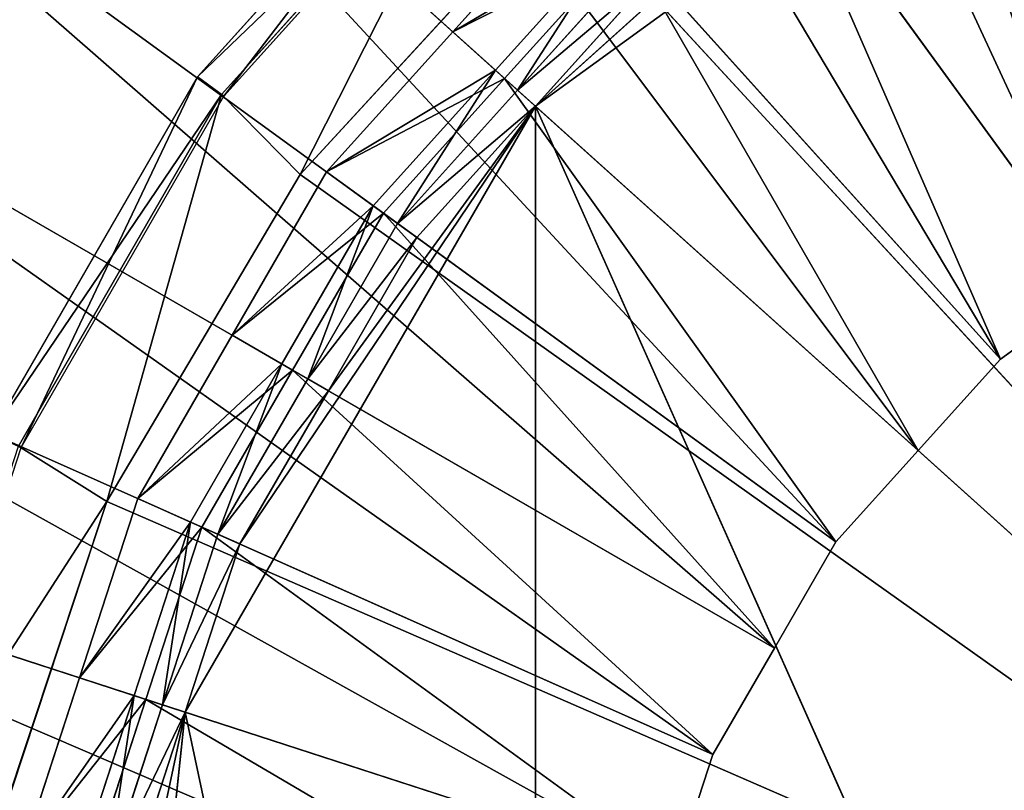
# Model space of a CAD drawing. Extents: x 0 to 22.9, y 0 to 20.5.
# Tile 157 of 233: x 16.633 to 17.159, y 7.319 to 7.731. Entities that reach past the tile are written whole.
import ezdxf

# ---------------------------------------------------------------- set-up
doc = ezdxf.new("R2010")
doc.units = 0
doc.header["$MEASUREMENT"] = 0
doc.layers.get('0').update_dxf_attribs({"color": 13, "linetype": 'CONTINUOUS'})
for name, color, linetype in [('CAST_IRON_-_PLATES_4', 27, 'CONTINUOUS'), ('GALVANIZED_METAL', 252, 'CONTINUOUS'), ('STAINLESS_STEEL', 251, 'CONTINUOUS')]:
    doc.layers.add(name, color=color, linetype=linetype)

# ---------------------------------------------------------------- blocks, each defined once
blk = doc.blocks.new('NGM5458UC_TRADECAD_DXF')
at = {"layer": 'CAST_IRON_-_PLATES_4', "color": 0}
for p, q in [((16.7283, 7.7, 3.1434), (16.8758, 7.8638, 3.1434)), ((16.7283, 7.7, 3.1434), (16.8758, 7.8638, 3.1434)), ((16.8865, 7.852, 3.2069), (16.7412, 7.6906, 3.2069)), ((16.8865, 7.852, 3.2069), (16.7412, 7.6906, 3.2069)), ((16.7424, 7.6897, 3.1434), (16.8875, 7.8509, 3.1434)), ((16.7831, 7.6479, 3.2704), (16.9211, 7.798, 3.2704)), ((16.7831, 7.6479, 3.2704), (16.9211, 7.798, 3.2704)), ((17.5815, 7.0801, 3.2704), (16.9211, 7.798, 3.2704)), ((17.5815, 7.0801, 3.2704), (16.9211, 7.798, 3.2704)), ((16.6181, 7.509, 3.1434), (16.7283, 7.7, 3.1434)), ((16.6181, 7.509, 3.1434), (16.7283, 7.7, 3.1434)), ((16.7412, 7.6906, 3.2069), (16.7283, 7.7, 3.1434)), ((16.7412, 7.6906, 3.2069), (16.7283, 7.7, 3.1434)), ((16.7283, 7.7, 3.1434), (16.7424, 7.6897, 3.1434)), ((16.7283, 7.7, 3.1434), (16.7424, 7.6897, 3.1434)), ((16.7412, 7.6906, 3.2069), (16.6326, 7.5026, 3.2069)), ((16.7412, 7.6906, 3.2069), (16.6326, 7.5026, 3.2069)), ((16.634, 7.5019, 3.1434), (16.7424, 7.6897, 3.1434)), ((16.7831, 7.6479, 3.2704), (16.7412, 7.6906, 3.2069)), ((16.7831, 7.6479, 3.2704), (16.7412, 7.6906, 3.2069)), ((16.6799, 7.473, 3.2704), (16.7831, 7.6479, 3.2704)), ((16.6799, 7.473, 3.2704), (16.7831, 7.6479, 3.2704)), ((17.5815, 7.0801, 3.2704), (16.7831, 7.6479, 3.2704)), ((17.5815, 7.0801, 3.2704), (16.7831, 7.6479, 3.2704)), ((16.6181, 7.509, 3.1434), (16.634, 7.5019, 3.1434)), ((16.6181, 7.509, 3.1434), (16.634, 7.5019, 3.1434)), ((16.567, 7.2957, 3.1434), (16.634, 7.5019, 3.1434)), ((16.6799, 7.473, 3.2704), (16.6326, 7.5026, 3.2069)), ((16.6799, 7.473, 3.2704), (16.6326, 7.5026, 3.2069)), ((16.6162, 7.2809, 3.2704), (16.6799, 7.473, 3.2704)), ((16.6162, 7.2809, 3.2704), (16.6799, 7.473, 3.2704)), ((17.5815, 7.0801, 3.2704), (16.6799, 7.473, 3.2704)), ((17.5815, 7.0801, 3.2704), (16.6799, 7.473, 3.2704))]:
    blk.add_line(p, q, dxfattribs=at)
at = {"layer": 'STAINLESS_STEEL', "color": 0}
for p, q in [((17.2104, 7.5876, 2.3976), (16.7903, 8.1659, 2.3976)), ((17.2104, 7.5876, 2.3976), (16.7903, 8.1659, 2.3976)), ((17.1573, 7.549, 2.3976), (16.6764, 8.0831, 2.3976)), ((17.1573, 7.549, 2.3976), (16.6764, 8.0831, 2.3976)), ((17.1133, 7.5002, 2.3976), (16.5822, 7.9785, 2.3976)), ((17.1133, 7.5002, 2.3976), (16.5822, 7.9785, 2.3976)), ((16.9088, 7.6844, 3.143), (17.2116, 7.9043, 3.143)), ((16.9088, 7.6844, 3.143), (17.2116, 7.9043, 3.143)), ((17.0694, 7.4514, 2.3976), (16.488, 7.8739, 2.3976)), ((17.0694, 7.4514, 2.3976), (16.488, 7.8739, 2.3976)), ((17.0357, 7.8281, 2.5488), (17.2104, 7.5876, 2.5309)), ((17.0357, 7.8281, 2.5488), (17.2104, 7.5876, 2.5309)), ((16.9088, 7.6844, 3.143), (17.0486, 7.8102, 3.143)), ((16.9088, 7.6844, 3.143), (17.0486, 7.8102, 3.143)), ((16.8647, 7.7241, 2.6043), (16.9321, 7.7991, 2.6043)), ((16.8647, 7.7241, 2.6043), (16.9321, 7.7991, 2.6043)), ((16.8875, 7.7036, 2.9088), (16.9528, 7.7761, 2.9088)), ((16.8875, 7.7036, 2.9088), (16.9528, 7.7761, 2.9088)), ((16.9573, 7.7712, 2.5488), (16.8924, 7.6991, 2.5488)), ((16.9573, 7.7712, 2.5488), (16.8924, 7.6991, 2.5488)), ((17.1573, 7.549, 2.5309), (16.9573, 7.7712, 2.5488)), ((17.1573, 7.549, 2.5309), (16.9573, 7.7712, 2.5488)), ((16.8993, 7.6929, 2.9088), (16.9635, 7.7642, 2.9088)), ((16.9635, 7.7642, 2.9767), (16.8993, 7.6929, 2.9767)), ((16.8993, 7.6929, 2.9088), (16.9635, 7.7642, 2.9088)), ((16.9635, 7.7642, 2.9767), (16.8993, 7.6929, 2.9767)), ((16.9721, 7.7547, 3.143), (16.9088, 7.6844, 3.143)), ((16.9721, 7.7547, 3.143), (16.9088, 7.6844, 3.143)), ((17.0366, 7.3946, 2.3976), (16.4176, 7.752, 2.3976)), ((17.0366, 7.3946, 2.3976), (16.4176, 7.752, 2.3976)), ((16.7972, 7.6492, 2.6043), (16.8647, 7.7241, 2.6043)), ((16.7972, 7.6492, 2.6043), (16.8647, 7.7241, 2.6043)), ((16.8647, 7.7241, 2.6043), (16.8875, 7.7036, 2.9088)), ((16.8647, 7.7241, 2.6043), (16.8875, 7.7036, 2.9088)), ((16.8924, 7.6991, 2.5488), (16.8647, 7.7241, 2.6043)), ((16.8924, 7.6991, 2.5488), (16.8647, 7.7241, 2.6043)), ((16.8222, 7.6311, 2.9088), (16.8875, 7.7036, 2.9088)), ((16.8222, 7.6311, 2.9088), (16.8875, 7.7036, 2.9088)), ((16.8875, 7.7036, 2.9088), (16.8993, 7.6929, 2.9088)), ((16.8875, 7.7036, 2.9088), (16.8993, 7.6929, 2.9088)), ((16.8924, 7.6991, 2.5488), (16.8276, 7.6271, 2.5488)), ((16.8924, 7.6991, 2.5488), (16.8276, 7.6271, 2.5488)), ((17.1133, 7.5002, 2.5309), (16.8924, 7.6991, 2.5488)), ((17.1133, 7.5002, 2.5309), (16.8924, 7.6991, 2.5488)), ((16.8352, 7.6216, 2.9088), (16.8993, 7.6929, 2.9088)), ((16.8993, 7.6929, 2.9767), (16.8352, 7.6216, 2.9767)), ((16.8352, 7.6216, 2.9088), (16.8993, 7.6929, 2.9088)), ((16.8993, 7.6929, 2.9767), (16.8352, 7.6216, 2.9767)), ((16.8993, 7.6929, 2.9088), (16.8993, 7.6929, 2.9767)), ((16.8993, 7.6929, 2.9088), (16.8993, 7.6929, 2.9767)), ((16.8993, 7.6929, 2.9767), (16.9088, 7.6844, 3.143)), ((16.8993, 7.6929, 2.9767), (16.9088, 7.6844, 3.143)), ((16.7217, 7.3603, 3.143), (16.9088, 7.6844, 3.143)), ((16.7217, 7.3603, 3.143), (16.9088, 7.6844, 3.143)), ((16.7983, 7.5322, 3.143), (16.9088, 7.6844, 3.143)), ((16.7983, 7.5322, 3.143), (16.9088, 7.6844, 3.143)), ((16.9088, 7.6844, 3.143), (16.8455, 7.6141, 3.143)), ((16.9088, 7.6844, 3.143), (16.8455, 7.6141, 3.143)), ((17.5776, 6.1823, 3.143), (16.9088, 7.6844, 3.143)), ((16.9088, 7.6844, 3.143), (18.2463, 6.4801, 3.143)), ((16.9088, 6.4801, 3.143), (16.9088, 7.6844, 3.143)), ((17.5776, 6.1823, 3.143), (16.9088, 7.6844, 3.143)), ((16.9088, 6.4801, 3.143), (16.9088, 7.6844, 3.143)), ((16.9088, 7.6844, 3.143), (18.2463, 6.4801, 3.143)), ((16.7468, 7.5619, 2.6043), (16.7972, 7.6492, 2.6043)), ((16.7468, 7.5619, 2.6043), (16.7972, 7.6492, 2.6043)), ((16.7972, 7.6492, 2.6043), (16.8222, 7.6311, 2.9088)), ((16.7972, 7.6492, 2.6043), (16.8222, 7.6311, 2.9088)), ((16.8276, 7.6271, 2.5488), (16.7972, 7.6492, 2.6043)), ((16.8276, 7.6271, 2.5488), (16.7972, 7.6492, 2.6043)), ((17.0037, 7.3377, 2.3976), (16.3472, 7.63, 2.3976)), ((17.0037, 7.3377, 2.3976), (16.3472, 7.63, 2.3976)), ((16.7734, 7.5465, 2.9088), (16.8222, 7.6311, 2.9088)), ((16.7734, 7.5465, 2.9088), (16.8222, 7.6311, 2.9088)), ((16.8222, 7.6311, 2.9088), (16.8352, 7.6216, 2.9088)), ((16.8222, 7.6311, 2.9088), (16.8352, 7.6216, 2.9088)), ((16.8276, 7.6271, 2.5488), (16.7791, 7.5432, 2.5488)), ((16.8276, 7.6271, 2.5488), (16.7791, 7.5432, 2.5488)), ((17.0694, 7.4514, 2.5309), (16.8276, 7.6271, 2.5488)), ((17.0694, 7.4514, 2.5309), (16.8276, 7.6271, 2.5488)), ((16.7872, 7.5386, 2.9088), (16.8352, 7.6216, 2.9088)), ((16.8352, 7.6216, 2.9767), (16.7872, 7.5386, 2.9767)), ((16.7872, 7.5386, 2.9088), (16.8352, 7.6216, 2.9088)), ((16.8352, 7.6216, 2.9767), (16.7872, 7.5386, 2.9767)), ((16.8352, 7.6216, 2.9088), (16.8352, 7.6216, 2.9767)), ((16.8352, 7.6216, 2.9088), (16.8352, 7.6216, 2.9767)), ((16.8352, 7.6216, 2.9767), (16.8455, 7.6141, 3.143)), ((16.8352, 7.6216, 2.9767), (16.8455, 7.6141, 3.143)), ((16.8455, 7.6141, 3.143), (16.7983, 7.5322, 3.143)), ((16.8455, 7.6141, 3.143), (16.7983, 7.5322, 3.143)), ((17.1573, 7.549, 2.3976), (17.2104, 7.5876, 2.3976)), ((17.2104, 7.5876, 2.5309), (17.1573, 7.549, 2.5309)), ((17.1573, 7.549, 2.3976), (17.2104, 7.5876, 2.3976)), ((17.2104, 7.5876, 2.5309), (17.1573, 7.549, 2.5309)), ((16.6964, 7.4746, 2.6043), (16.7468, 7.5619, 2.6043)), ((16.6964, 7.4746, 2.6043), (16.7468, 7.5619, 2.6043)), ((16.7468, 7.5619, 2.6043), (16.7734, 7.5465, 2.9088)), ((16.7468, 7.5619, 2.6043), (16.7734, 7.5465, 2.9088)), ((16.7791, 7.5432, 2.5488), (16.7468, 7.5619, 2.6043)), ((16.7791, 7.5432, 2.5488), (16.7468, 7.5619, 2.6043)), ((17.1133, 7.5002, 2.3976), (17.1573, 7.549, 2.3976)), ((17.1573, 7.549, 2.5309), (17.1133, 7.5002, 2.5309)), ((17.1133, 7.5002, 2.3976), (17.1573, 7.549, 2.3976)), ((17.1573, 7.549, 2.5309), (17.1133, 7.5002, 2.5309)), ((17.1573, 7.549, 2.5309), (17.1573, 7.549, 2.3976)), ((17.1573, 7.549, 2.5309), (17.1573, 7.549, 2.3976)), ((16.7246, 7.462, 2.9088), (16.7734, 7.5465, 2.9088)), ((16.7246, 7.462, 2.9088), (16.7734, 7.5465, 2.9088)), ((16.7734, 7.5465, 2.9088), (16.7872, 7.5386, 2.9088)), ((16.7734, 7.5465, 2.9088), (16.7872, 7.5386, 2.9088)), ((16.7791, 7.5432, 2.5488), (16.7307, 7.4593, 2.5488)), ((16.7791, 7.5432, 2.5488), (16.7307, 7.4593, 2.5488)), ((16.7392, 7.4555, 2.9088), (16.7872, 7.5386, 2.9088)), ((16.7872, 7.5386, 2.9767), (16.7392, 7.4555, 2.9767)), ((16.7392, 7.4555, 2.9088), (16.7872, 7.5386, 2.9088)), ((16.7872, 7.5386, 2.9767), (16.7392, 7.4555, 2.9767)), ((17.0366, 7.3946, 2.5309), (16.7791, 7.5432, 2.5488)), ((17.0366, 7.3946, 2.5309), (16.7791, 7.5432, 2.5488)), ((16.7872, 7.5386, 2.9088), (16.7872, 7.5386, 2.9767)), ((16.7872, 7.5386, 2.9088), (16.7872, 7.5386, 2.9767)), ((16.7872, 7.5386, 2.9767), (16.7983, 7.5322, 3.143)), ((16.7872, 7.5386, 2.9767), (16.7983, 7.5322, 3.143)), ((16.7983, 7.5322, 3.143), (16.751, 7.4503, 3.143)), ((16.7983, 7.5322, 3.143), (16.751, 7.4503, 3.143)), ((17.0694, 7.4514, 2.3976), (17.1133, 7.5002, 2.3976)), ((17.1133, 7.5002, 2.5309), (17.0694, 7.4514, 2.5309)), ((17.0694, 7.4514, 2.3976), (17.1133, 7.5002, 2.3976)), ((17.1133, 7.5002, 2.5309), (17.0694, 7.4514, 2.5309)), ((17.1133, 7.5002, 2.5309), (17.1133, 7.5002, 2.3976)), ((17.1133, 7.5002, 2.5309), (17.1133, 7.5002, 2.3976)), ((16.9834, 7.2753, 2.3976), (16.3037, 7.4961, 2.3976)), ((16.9834, 7.2753, 2.3976), (16.3037, 7.4961, 2.3976)), ((16.6652, 7.3787, 2.6043), (16.6964, 7.4746, 2.6043)), ((16.6652, 7.3787, 2.6043), (16.6964, 7.4746, 2.6043)), ((16.6964, 7.4746, 2.6043), (16.7246, 7.462, 2.9088)), ((16.6964, 7.4746, 2.6043), (16.7246, 7.462, 2.9088)), ((16.7307, 7.4593, 2.5488), (16.6964, 7.4746, 2.6043)), ((16.7307, 7.4593, 2.5488), (16.6964, 7.4746, 2.6043)), ((16.6944, 7.3692, 2.9088), (16.7246, 7.462, 2.9088)), ((16.6944, 7.3692, 2.9088), (16.7246, 7.462, 2.9088)), ((16.7246, 7.462, 2.9088), (16.7392, 7.4555, 2.9088)), ((16.7246, 7.462, 2.9088), (16.7392, 7.4555, 2.9088)), ((16.7307, 7.4593, 2.5488), (16.7007, 7.3671, 2.5488)), ((16.7307, 7.4593, 2.5488), (16.7007, 7.3671, 2.5488)), ((16.7096, 7.3643, 2.9088), (16.7392, 7.4555, 2.9088)), ((16.7392, 7.4555, 2.9767), (16.7096, 7.3643, 2.9767)), ((16.7096, 7.3643, 2.9088), (16.7392, 7.4555, 2.9088)), ((16.7392, 7.4555, 2.9767), (16.7096, 7.3643, 2.9767)), ((17.0037, 7.3377, 2.5309), (16.7307, 7.4593, 2.5488)), ((17.0037, 7.3377, 2.5309), (16.7307, 7.4593, 2.5488)), ((16.7392, 7.4555, 2.9088), (16.7392, 7.4555, 2.9767)), ((16.7392, 7.4555, 2.9088), (16.7392, 7.4555, 2.9767)), ((16.7392, 7.4555, 2.9767), (16.751, 7.4503, 3.143)), ((16.7392, 7.4555, 2.9767), (16.751, 7.4503, 3.143)), ((16.751, 7.4503, 3.143), (16.7217, 7.3603, 3.143)), ((16.751, 7.4503, 3.143), (16.7217, 7.3603, 3.143)), ((17.0366, 7.3946, 2.3976), (17.0694, 7.4514, 2.3976)), ((17.0694, 7.4514, 2.5309), (17.0366, 7.3946, 2.5309)), ((17.0366, 7.3946, 2.3976), (17.0694, 7.4514, 2.3976)), ((17.0694, 7.4514, 2.5309), (17.0366, 7.3946, 2.5309)), ((17.0694, 7.4514, 2.5309), (17.0694, 7.4514, 2.3976)), ((17.0694, 7.4514, 2.5309), (17.0694, 7.4514, 2.3976)), ((17.0037, 7.3377, 2.3976), (17.0366, 7.3946, 2.3976)), ((17.0366, 7.3946, 2.5309), (17.0037, 7.3377, 2.5309)), ((17.0037, 7.3377, 2.3976), (17.0366, 7.3946, 2.3976)), ((17.0366, 7.3946, 2.5309), (17.0037, 7.3377, 2.5309)), ((17.0366, 7.3946, 2.5309), (17.0366, 7.3946, 2.3976)), ((17.0366, 7.3946, 2.5309), (17.0366, 7.3946, 2.3976)), ((16.634, 7.2828, 2.6043), (16.6652, 7.3787, 2.6043)), ((16.634, 7.2828, 2.6043), (16.6652, 7.3787, 2.6043)), ((16.6652, 7.3787, 2.6043), (16.6944, 7.3692, 2.9088)), ((16.6652, 7.3787, 2.6043), (16.6944, 7.3692, 2.9088)), ((16.7007, 7.3671, 2.5488), (16.6652, 7.3787, 2.6043)), ((16.7007, 7.3671, 2.5488), (16.6652, 7.3787, 2.6043)), ((16.6642, 7.2764, 2.9088), (16.6944, 7.3692, 2.9088)), ((16.6642, 7.2764, 2.9088), (16.6944, 7.3692, 2.9088)), ((16.7007, 7.3671, 2.5488), (16.6708, 7.275, 2.5488)), ((16.7007, 7.3671, 2.5488), (16.6708, 7.275, 2.5488)), ((16.6944, 7.3692, 2.9088), (16.7096, 7.3643, 2.9088)), ((16.6944, 7.3692, 2.9088), (16.7096, 7.3643, 2.9088)), ((16.9834, 7.2753, 2.5309), (16.7007, 7.3671, 2.5488)), ((16.9834, 7.2753, 2.5309), (16.7007, 7.3671, 2.5488)), ((16.6799, 7.273, 2.9088), (16.7096, 7.3643, 2.9088)), ((16.7096, 7.3643, 2.9767), (16.6799, 7.273, 2.9767)), ((16.6799, 7.273, 2.9088), (16.7096, 7.3643, 2.9088)), ((16.7096, 7.3643, 2.9767), (16.6799, 7.273, 2.9767)), ((16.6826, 6.9882, 3.143), (16.7217, 7.3603, 3.143)), ((16.6826, 7.1763, 3.143), (16.7217, 7.3603, 3.143)), ((16.6826, 6.9882, 3.143), (16.7217, 7.3603, 3.143)), ((16.6826, 7.1763, 3.143), (16.7217, 7.3603, 3.143)), ((16.7217, 7.3603, 3.143), (16.6925, 7.2704, 3.143)), ((16.7217, 7.3603, 3.143), (16.6925, 7.2704, 3.143)), ((16.7096, 7.3643, 2.9088), (16.7096, 7.3643, 2.9767)), ((16.7096, 7.3643, 2.9088), (16.7096, 7.3643, 2.9767)), ((16.7096, 7.3643, 2.9767), (16.7217, 7.3603, 3.143)), ((16.7096, 7.3643, 2.9767), (16.7217, 7.3603, 3.143)), ((16.9834, 7.2753, 2.5309), (17.0037, 7.3377, 2.5309)), ((16.9834, 7.2753, 2.3976), (17.0037, 7.3377, 2.3976)), ((16.9834, 7.2753, 2.5309), (17.0037, 7.3377, 2.5309)), ((16.9834, 7.2753, 2.3976), (17.0037, 7.3377, 2.3976)), ((17.0037, 7.3377, 2.5309), (17.0037, 7.3377, 2.3976)), ((17.0037, 7.3377, 2.5309), (17.0037, 7.3377, 2.3976))]:
    blk.add_line(p, q, dxfattribs=at)
at = {"layer": 'CAST_IRON_-_PLATES_4', "color": 0}
mesh = blk.add_polyface(dxfattribs=at)
corners = [(17.5815, 7.0801, 3.2704), (17.0881, 7.9168, 3.2704), (17.2765, 7.9989, 3.2704)]
mesh.append_faces([[corners[k] for k in face] for face in [(0, 1, 2)]], dxfattribs={"color": 0})
mesh = blk.add_polyface(dxfattribs=at)
corners = [(17.5815, 7.0801, 3.2704), (16.9211, 7.798, 3.2704), (17.0881, 7.9168, 3.2704)]
mesh.append_faces([[corners[k] for k in face] for face in [(0, 1, 2)]], dxfattribs={"color": 0})
mesh = blk.add_polyface(dxfattribs=at)
corners = [(16.7283, 7.7, 3.1434), (16.8865, 7.852, 3.2069), (16.7412, 7.6906, 3.2069), (16.8758, 7.8638, 3.1434)]
mesh.append_faces([[corners[k] for k in face] for face in [(0, 1, 2), (1, 0, 3)]], dxfattribs={"vtx0": -1, "color": 0})
mesh = blk.add_polyface(dxfattribs=at)
corners = [(16.7424, 7.6897, 3.1434), (16.8758, 7.8638, 3.1434), (16.7283, 7.7, 3.1434), (16.8875, 7.8509, 3.1434)]
mesh.append_faces([[corners[k] for k in face] for face in [(0, 1, 2), (1, 0, 3)]], dxfattribs={"vtx0": -1, "color": 0})
mesh = blk.add_polyface(dxfattribs=at)
corners = [(16.8865, 7.852, 3.2069), (16.7831, 7.6479, 3.2704), (16.7412, 7.6906, 3.2069), (16.9211, 7.798, 3.2704)]
mesh.append_faces([[corners[k] for k in face] for face in [(0, 1, 2), (1, 0, 3)]], dxfattribs={"vtx0": -1, "color": 0})
mesh = blk.add_polyface(dxfattribs=at)
corners = [(17.5815, 7.0801, 3.2704), (16.7831, 7.6479, 3.2704), (16.9211, 7.798, 3.2704)]
mesh.append_faces([[corners[k] for k in face] for face in [(0, 1, 2)]], dxfattribs={"color": 0})
mesh = blk.add_polyface(dxfattribs=at)
corners = [(16.6181, 7.509, 3.1434), (16.7412, 7.6906, 3.2069), (16.6326, 7.5026, 3.2069), (16.7283, 7.7, 3.1434)]
mesh.append_faces([[corners[k] for k in face] for face in [(0, 1, 2), (1, 0, 3)]], dxfattribs={"vtx0": -1, "color": 0})
mesh = blk.add_polyface(dxfattribs=at)
corners = [(16.634, 7.5019, 3.1434), (16.7283, 7.7, 3.1434), (16.6181, 7.509, 3.1434), (16.7424, 7.6897, 3.1434)]
mesh.append_faces([[corners[k] for k in face] for face in [(0, 1, 2), (1, 0, 3)]], dxfattribs={"vtx0": -1, "color": 0})
mesh = blk.add_polyface(dxfattribs=at)
corners = [(16.7412, 7.6906, 3.2069), (16.6799, 7.473, 3.2704), (16.6326, 7.5026, 3.2069), (16.7831, 7.6479, 3.2704)]
mesh.append_faces([[corners[k] for k in face] for face in [(0, 1, 2), (1, 0, 3)]], dxfattribs={"vtx0": -1, "color": 0})
mesh = blk.add_polyface(dxfattribs=at)
corners = [(17.5815, 7.0801, 3.2704), (16.6799, 7.473, 3.2704), (16.7831, 7.6479, 3.2704)]
mesh.append_faces([[corners[k] for k in face] for face in [(0, 1, 2)]], dxfattribs={"color": 0})
mesh = blk.add_polyface(dxfattribs=at)
corners = [(16.567, 7.2957, 3.1434), (16.6181, 7.509, 3.1434), (16.5499, 7.2994, 3.1434), (16.634, 7.5019, 3.1434)]
mesh.append_faces([[corners[k] for k in face] for face in [(0, 1, 2), (1, 0, 3)]], dxfattribs={"vtx0": -1, "color": 0})
mesh = blk.add_polyface(dxfattribs=at)
corners = [(16.5655, 7.296, 3.2069), (16.6799, 7.473, 3.2704), (16.6162, 7.2809, 3.2704), (16.6326, 7.5026, 3.2069)]
mesh.append_faces([[corners[k] for k in face] for face in [(0, 1, 2), (1, 0, 3)]], dxfattribs={"vtx0": -1, "color": 0})
mesh = blk.add_polyface(dxfattribs=at)
corners = [(17.5815, 7.0801, 3.2704), (16.6162, 7.2809, 3.2704), (16.6799, 7.473, 3.2704)]
mesh.append_faces([[corners[k] for k in face] for face in [(0, 1, 2)]], dxfattribs={"color": 0})
at = {"layer": 'GALVANIZED_METAL', "color": 0}
mesh = blk.add_polyface(dxfattribs=at)
corners = [(22.2899, 0.579), (0.6671, 18.884), (0.6671, 0.9145), (22.2899, 18.884)]
mesh.append_faces([[corners[k] for k in face] for face in [(0, 1, 2), (1, 0, 3)]], dxfattribs={"vtx0": -1, "color": 0})
at = {"layer": 'STAINLESS_STEEL', "color": 0}
mesh = blk.add_polyface(dxfattribs=at)
corners = [(21.6292, 19.3988, 1.9807), (11.9903, 4.6529, 1.9807), (11.9903, 19.3993, 1.9807), (12.5652, 4.0947, 1.9807)]
mesh.append_faces([[corners[k] for k in face] for face in [(0, 1, 2), (1, 0, 3)]], dxfattribs={"vtx0": -1, "color": 0})
mesh = blk.add_polyface(dxfattribs=at)
corners = [(21.6292, 4.0947, 1.9807), (12.5652, 4.0947, 1.9807), (21.6292, 19.3988, 1.9807)]
mesh.append_faces([[corners[k] for k in face] for face in [(0, 1, 2)]], dxfattribs={"color": 0})
mesh = blk.add_polyface(dxfattribs=at)
corners = [(17.1614, 8.3632, 2.3976), (17.3235, 7.6529, 2.3976), (17.0328, 8.3059, 2.3976), (17.3835, 7.6796, 2.3976)]
mesh.append_faces([[corners[k] for k in face] for face in [(0, 1, 2), (1, 0, 3)]], dxfattribs={"vtx0": -1, "color": 0})
mesh = blk.add_polyface(dxfattribs=at)
corners = [(17.0328, 8.3059, 2.3976), (17.2635, 7.6262, 2.3976), (16.9042, 8.2486, 2.3976), (17.3235, 7.6529, 2.3976)]
mesh.append_faces([[corners[k] for k in face] for face in [(0, 1, 2), (1, 0, 3)]], dxfattribs={"vtx0": -1, "color": 0})
mesh = blk.add_polyface(dxfattribs=at)
corners = [(16.9042, 8.2486, 2.3976), (17.2104, 7.5876, 2.3976), (16.7903, 8.1659, 2.3976), (17.2635, 7.6262, 2.3976)]
mesh.append_faces([[corners[k] for k in face] for face in [(0, 1, 2), (1, 0, 3)]], dxfattribs={"vtx0": -1, "color": 0})
mesh = blk.add_polyface(dxfattribs=at)
corners = [(16.7903, 8.1659, 2.3976), (17.1573, 7.549, 2.3976), (16.6764, 8.0831, 2.3976), (17.2104, 7.5876, 2.3976)]
mesh.append_faces([[corners[k] for k in face] for face in [(0, 1, 2), (1, 0, 3)]], dxfattribs={"vtx0": -1, "color": 0})
mesh = blk.add_polyface(dxfattribs=at)
corners = [(16.6764, 8.0831, 2.3976), (17.1133, 7.5002, 2.3976), (16.5822, 7.9785, 2.3976), (17.1573, 7.549, 2.3976)]
mesh.append_faces([[corners[k] for k in face] for face in [(0, 1, 2), (1, 0, 3)]], dxfattribs={"vtx0": -1, "color": 0})
mesh = blk.add_polyface(dxfattribs=at)
corners = [(16.5822, 7.9785, 2.3976), (17.0694, 7.4514, 2.3976), (16.488, 7.8739, 2.3976), (17.1133, 7.5002, 2.3976)]
mesh.append_faces([[corners[k] for k in face] for face in [(0, 1, 2), (1, 0, 3)]], dxfattribs={"vtx0": -1, "color": 0})
mesh = blk.add_polyface(dxfattribs=at)
corners = [(17.2635, 7.6262, 2.5309), (17.2026, 7.9245, 2.5488), (17.1141, 7.8851, 2.5488), (17.3235, 7.6529, 2.5309)]
mesh.append_faces([[corners[k] for k in face] for face in [(0, 1, 2), (1, 0, 3)]], dxfattribs={"vtx0": -1, "color": 0})
mesh = blk.add_polyface(dxfattribs=at)
corners = [(17.2116, 7.9043, 3.143), (18.2463, 6.4801, 3.143), (16.9088, 7.6844, 3.143), (18.3569, 6.6323, 3.143)]
mesh.append_faces([[corners[k] for k in face] for face in [(0, 1, 2), (1, 0, 3)]], dxfattribs={"vtx0": -1, "color": 0})
mesh = blk.add_polyface(dxfattribs=at)
corners = [(17.0486, 7.8102, 3.143), (17.2116, 7.9043, 3.143), (16.9088, 7.6844, 3.143), (17.1252, 7.8658, 3.143)]
mesh.append_faces([[corners[k] for k in face] for face in [(0, 1, 2), (1, 0, 3)]], dxfattribs={"vtx0": -1, "color": 0})
mesh = blk.add_polyface(dxfattribs=at)
corners = [(17.2104, 7.5876, 2.5309), (17.1141, 7.8851, 2.5488), (17.0357, 7.8281, 2.5488), (17.2635, 7.6262, 2.5309)]
mesh.append_faces([[corners[k] for k in face] for face in [(0, 1, 2), (1, 0, 3)]], dxfattribs={"vtx0": -1, "color": 0})
mesh = blk.add_polyface(dxfattribs=at)
corners = [(16.488, 7.8739, 2.3976), (17.0366, 7.3946, 2.3976), (16.4176, 7.752, 2.3976), (17.0694, 7.4514, 2.3976)]
mesh.append_faces([[corners[k] for k in face] for face in [(0, 1, 2), (1, 0, 3)]], dxfattribs={"vtx0": -1, "color": 0})
mesh = blk.add_polyface(dxfattribs=at)
corners = [(17.1573, 7.549, 2.5309), (17.0357, 7.8281, 2.5488), (16.9573, 7.7712, 2.5488), (17.2104, 7.5876, 2.5309)]
mesh.append_faces([[corners[k] for k in face] for face in [(0, 1, 2), (1, 0, 3)]], dxfattribs={"vtx0": -1, "color": 0})
mesh = blk.add_polyface(dxfattribs=at)
corners = [(17.0486, 7.8102, 3.143), (16.9088, 7.6844, 3.143), (16.9721, 7.7547, 3.143)]
mesh.append_faces([[corners[k] for k in face] for face in [(0, 1, 2)]], dxfattribs={"color": 0})
mesh = blk.add_polyface(dxfattribs=at)
corners = [(16.8647, 7.7241, 2.6043), (16.9528, 7.7761, 2.9088), (16.8875, 7.7036, 2.9088), (16.9321, 7.7991, 2.6043)]
mesh.append_faces([[corners[k] for k in face] for face in [(0, 1, 2), (1, 0, 3)]], dxfattribs={"vtx0": -1, "color": 0})
mesh = blk.add_polyface(dxfattribs=at)
corners = [(16.9573, 7.7712, 2.5488), (16.8647, 7.7241, 2.6043), (16.8924, 7.6991, 2.5488), (16.9321, 7.7991, 2.6043)]
mesh.append_faces([[corners[k] for k in face] for face in [(0, 1, 2), (1, 0, 3)]], dxfattribs={"vtx0": -1, "color": 0})
mesh = blk.add_polyface(dxfattribs=at)
corners = [(16.9528, 7.7761, 2.9088), (16.8993, 7.6929, 2.9088), (16.8875, 7.7036, 2.9088), (16.9635, 7.7642, 2.9088)]
mesh.append_faces([[corners[k] for k in face] for face in [(0, 1, 2), (1, 0, 3)]], dxfattribs={"vtx0": -1, "color": 0})
mesh = blk.add_polyface(dxfattribs=at)
corners = [(17.1133, 7.5002, 2.5309), (16.9573, 7.7712, 2.5488), (16.8924, 7.6991, 2.5488), (17.1573, 7.549, 2.5309)]
mesh.append_faces([[corners[k] for k in face] for face in [(0, 1, 2), (1, 0, 3)]], dxfattribs={"vtx0": -1, "color": 0})
mesh = blk.add_polyface(dxfattribs=at)
corners = [(16.9635, 7.7642, 2.9088), (16.8993, 7.6929, 2.9767), (16.8993, 7.6929, 2.9088), (16.9635, 7.7642, 2.9767)]
mesh.append_faces([[corners[k] for k in face] for face in [(0, 1, 2), (1, 0, 3)]], dxfattribs={"vtx0": -1, "color": 0})
mesh = blk.add_polyface(dxfattribs=at)
corners = [(16.8993, 7.6929, 2.9767), (16.9721, 7.7547, 3.143), (16.9088, 7.6844, 3.143), (16.9635, 7.7642, 2.9767)]
mesh.append_faces([[corners[k] for k in face] for face in [(0, 1, 2), (1, 0, 3)]], dxfattribs={"vtx0": -1, "color": 0})
mesh = blk.add_polyface(dxfattribs=at)
corners = [(16.4176, 7.752, 2.3976), (17.0037, 7.3377, 2.3976), (16.3472, 7.63, 2.3976), (17.0366, 7.3946, 2.3976)]
mesh.append_faces([[corners[k] for k in face] for face in [(0, 1, 2), (1, 0, 3)]], dxfattribs={"vtx0": -1, "color": 0})
mesh = blk.add_polyface(dxfattribs=at)
corners = [(16.7972, 7.6492, 2.6043), (16.8875, 7.7036, 2.9088), (16.8222, 7.6311, 2.9088), (16.8647, 7.7241, 2.6043)]
mesh.append_faces([[corners[k] for k in face] for face in [(0, 1, 2), (1, 0, 3)]], dxfattribs={"vtx0": -1, "color": 0})
mesh = blk.add_polyface(dxfattribs=at)
corners = [(16.8924, 7.6991, 2.5488), (16.7972, 7.6492, 2.6043), (16.8276, 7.6271, 2.5488), (16.8647, 7.7241, 2.6043)]
mesh.append_faces([[corners[k] for k in face] for face in [(0, 1, 2), (1, 0, 3)]], dxfattribs={"vtx0": -1, "color": 0})
mesh = blk.add_polyface(dxfattribs=at)
corners = [(16.8875, 7.7036, 2.9088), (16.8352, 7.6216, 2.9088), (16.8222, 7.6311, 2.9088), (16.8993, 7.6929, 2.9088)]
mesh.append_faces([[corners[k] for k in face] for face in [(0, 1, 2), (1, 0, 3)]], dxfattribs={"vtx0": -1, "color": 0})
mesh = blk.add_polyface(dxfattribs=at)
corners = [(17.0694, 7.4514, 2.5309), (16.8924, 7.6991, 2.5488), (16.8276, 7.6271, 2.5488), (17.1133, 7.5002, 2.5309)]
mesh.append_faces([[corners[k] for k in face] for face in [(0, 1, 2), (1, 0, 3)]], dxfattribs={"vtx0": -1, "color": 0})
mesh = blk.add_polyface(dxfattribs=at)
corners = [(16.8993, 7.6929, 2.9088), (16.8352, 7.6216, 2.9767), (16.8352, 7.6216, 2.9088), (16.8993, 7.6929, 2.9767)]
mesh.append_faces([[corners[k] for k in face] for face in [(0, 1, 2), (1, 0, 3)]], dxfattribs={"vtx0": -1, "color": 0})
mesh = blk.add_polyface(dxfattribs=at)
corners = [(16.8352, 7.6216, 2.9767), (16.9088, 7.6844, 3.143), (16.8455, 7.6141, 3.143), (16.8993, 7.6929, 2.9767)]
mesh.append_faces([[corners[k] for k in face] for face in [(0, 1, 2), (1, 0, 3)]], dxfattribs={"vtx0": -1, "color": 0})
mesh = blk.add_polyface(dxfattribs=at)
corners = [(16.7217, 7.3603, 3.143), (16.9088, 6.4801, 3.143), (16.6826, 6.9882, 3.143), (16.9088, 7.6844, 3.143)]
mesh.append_faces([[corners[k] for k in face] for face in [(0, 1, 2), (1, 0, 3)]], dxfattribs={"vtx0": -1, "color": 0})
mesh = blk.add_polyface(dxfattribs=at)
corners = [(16.751, 7.4503, 3.143), (16.9088, 7.6844, 3.143), (16.7217, 7.3603, 3.143), (16.7983, 7.5322, 3.143)]
mesh.append_faces([[corners[k] for k in face] for face in [(0, 1, 2), (1, 0, 3)]], dxfattribs={"vtx0": -1, "color": 0})
mesh = blk.add_polyface(dxfattribs=at)
corners = [(16.9088, 7.6844, 3.143), (16.7983, 7.5322, 3.143), (16.8455, 7.6141, 3.143)]
mesh.append_faces([[corners[k] for k in face] for face in [(0, 1, 2)]], dxfattribs={"color": 0})
mesh = blk.add_polyface(dxfattribs=at)
corners = [(18.2463, 6.4801, 3.143), (17.5776, 6.1823, 3.143), (16.9088, 7.6844, 3.143), (17.9436, 6.2601, 3.143)]
mesh.append_faces([[corners[k] for k in face] for face in [(0, 1, 2), (1, 0, 3)]], dxfattribs={"vtx0": -1, "color": 0})
mesh = blk.add_polyface(dxfattribs=at)
corners = [(17.5776, 6.1823, 3.143), (16.9088, 6.4801, 3.143), (16.9088, 7.6844, 3.143), (17.2116, 6.2601, 3.143)]
mesh.append_faces([[corners[k] for k in face] for face in [(0, 1, 2), (1, 0, 3)]], dxfattribs={"vtx0": -1, "color": 0})
mesh = blk.add_polyface(dxfattribs=at)
corners = [(16.7468, 7.5619, 2.6043), (16.8222, 7.6311, 2.9088), (16.7734, 7.5465, 2.9088), (16.7972, 7.6492, 2.6043)]
mesh.append_faces([[corners[k] for k in face] for face in [(0, 1, 2), (1, 0, 3)]], dxfattribs={"vtx0": -1, "color": 0})
mesh = blk.add_polyface(dxfattribs=at)
corners = [(16.8276, 7.6271, 2.5488), (16.7468, 7.5619, 2.6043), (16.7791, 7.5432, 2.5488), (16.7972, 7.6492, 2.6043)]
mesh.append_faces([[corners[k] for k in face] for face in [(0, 1, 2), (1, 0, 3)]], dxfattribs={"vtx0": -1, "color": 0})
mesh = blk.add_polyface(dxfattribs=at)
corners = [(16.3472, 7.63, 2.3976), (16.9834, 7.2753, 2.3976), (16.3037, 7.4961, 2.3976), (17.0037, 7.3377, 2.3976)]
mesh.append_faces([[corners[k] for k in face] for face in [(0, 1, 2), (1, 0, 3)]], dxfattribs={"vtx0": -1, "color": 0})
mesh = blk.add_polyface(dxfattribs=at)
corners = [(16.8222, 7.6311, 2.9088), (16.7872, 7.5386, 2.9088), (16.7734, 7.5465, 2.9088), (16.8352, 7.6216, 2.9088)]
mesh.append_faces([[corners[k] for k in face] for face in [(0, 1, 2), (1, 0, 3)]], dxfattribs={"vtx0": -1, "color": 0})
mesh = blk.add_polyface(dxfattribs=at)
corners = [(17.0366, 7.3946, 2.5309), (16.8276, 7.6271, 2.5488), (16.7791, 7.5432, 2.5488), (17.0694, 7.4514, 2.5309)]
mesh.append_faces([[corners[k] for k in face] for face in [(0, 1, 2), (1, 0, 3)]], dxfattribs={"vtx0": -1, "color": 0})
mesh = blk.add_polyface(dxfattribs=at)
corners = [(16.8352, 7.6216, 2.9088), (16.7872, 7.5386, 2.9767), (16.7872, 7.5386, 2.9088), (16.8352, 7.6216, 2.9767)]
mesh.append_faces([[corners[k] for k in face] for face in [(0, 1, 2), (1, 0, 3)]], dxfattribs={"vtx0": -1, "color": 0})
mesh = blk.add_polyface(dxfattribs=at)
corners = [(16.7872, 7.5386, 2.9767), (16.8455, 7.6141, 3.143), (16.7983, 7.5322, 3.143), (16.8352, 7.6216, 2.9767)]
mesh.append_faces([[corners[k] for k in face] for face in [(0, 1, 2), (1, 0, 3)]], dxfattribs={"vtx0": -1, "color": 0})
mesh = blk.add_polyface(dxfattribs=at)
corners = [(17.2104, 7.5876, 2.5309), (17.1573, 7.549, 2.3976), (17.2104, 7.5876, 2.3976), (17.1573, 7.549, 2.5309)]
mesh.append_faces([[corners[k] for k in face] for face in [(0, 1, 2), (1, 0, 3)]], dxfattribs={"vtx0": -1, "color": 0})
mesh = blk.add_polyface(dxfattribs=at)
corners = [(16.6964, 7.4746, 2.6043), (16.7734, 7.5465, 2.9088), (16.7246, 7.462, 2.9088), (16.7468, 7.5619, 2.6043)]
mesh.append_faces([[corners[k] for k in face] for face in [(0, 1, 2), (1, 0, 3)]], dxfattribs={"vtx0": -1, "color": 0})
mesh = blk.add_polyface(dxfattribs=at)
corners = [(16.7791, 7.5432, 2.5488), (16.6964, 7.4746, 2.6043), (16.7307, 7.4593, 2.5488), (16.7468, 7.5619, 2.6043)]
mesh.append_faces([[corners[k] for k in face] for face in [(0, 1, 2), (1, 0, 3)]], dxfattribs={"vtx0": -1, "color": 0})
mesh = blk.add_polyface(dxfattribs=at)
corners = [(17.1573, 7.549, 2.3976), (17.1133, 7.5002, 2.5309), (17.1133, 7.5002, 2.3976), (17.1573, 7.549, 2.5309)]
mesh.append_faces([[corners[k] for k in face] for face in [(0, 1, 2), (1, 0, 3)]], dxfattribs={"vtx0": -1, "color": 0})
mesh = blk.add_polyface(dxfattribs=at)
corners = [(16.7734, 7.5465, 2.9088), (16.7392, 7.4555, 2.9088), (16.7246, 7.462, 2.9088), (16.7872, 7.5386, 2.9088)]
mesh.append_faces([[corners[k] for k in face] for face in [(0, 1, 2), (1, 0, 3)]], dxfattribs={"vtx0": -1, "color": 0})
mesh = blk.add_polyface(dxfattribs=at)
corners = [(17.0037, 7.3377, 2.5309), (16.7791, 7.5432, 2.5488), (16.7307, 7.4593, 2.5488), (17.0366, 7.3946, 2.5309)]
mesh.append_faces([[corners[k] for k in face] for face in [(0, 1, 2), (1, 0, 3)]], dxfattribs={"vtx0": -1, "color": 0})
mesh = blk.add_polyface(dxfattribs=at)
corners = [(16.7872, 7.5386, 2.9088), (16.7392, 7.4555, 2.9767), (16.7392, 7.4555, 2.9088), (16.7872, 7.5386, 2.9767)]
mesh.append_faces([[corners[k] for k in face] for face in [(0, 1, 2), (1, 0, 3)]], dxfattribs={"vtx0": -1, "color": 0})
mesh = blk.add_polyface(dxfattribs=at)
corners = [(16.7392, 7.4555, 2.9767), (16.7983, 7.5322, 3.143), (16.751, 7.4503, 3.143), (16.7872, 7.5386, 2.9767)]
mesh.append_faces([[corners[k] for k in face] for face in [(0, 1, 2), (1, 0, 3)]], dxfattribs={"vtx0": -1, "color": 0})
mesh = blk.add_polyface(dxfattribs=at)
corners = [(17.1133, 7.5002, 2.3976), (17.0694, 7.4514, 2.5309), (17.0694, 7.4514, 2.3976), (17.1133, 7.5002, 2.5309)]
mesh.append_faces([[corners[k] for k in face] for face in [(0, 1, 2), (1, 0, 3)]], dxfattribs={"vtx0": -1, "color": 0})
mesh = blk.add_polyface(dxfattribs=at)
corners = [(16.3037, 7.4961, 2.3976), (16.9631, 7.2128, 2.3976), (16.2602, 7.3623, 2.3976), (16.9834, 7.2753, 2.3976)]
mesh.append_faces([[corners[k] for k in face] for face in [(0, 1, 2), (1, 0, 3)]], dxfattribs={"vtx0": -1, "color": 0})
mesh = blk.add_polyface(dxfattribs=at)
corners = [(16.6652, 7.3787, 2.6043), (16.7246, 7.462, 2.9088), (16.6944, 7.3692, 2.9088), (16.6964, 7.4746, 2.6043)]
mesh.append_faces([[corners[k] for k in face] for face in [(0, 1, 2), (1, 0, 3)]], dxfattribs={"vtx0": -1, "color": 0})
mesh = blk.add_polyface(dxfattribs=at)
corners = [(16.7307, 7.4593, 2.5488), (16.6652, 7.3787, 2.6043), (16.7007, 7.3671, 2.5488), (16.6964, 7.4746, 2.6043)]
mesh.append_faces([[corners[k] for k in face] for face in [(0, 1, 2), (1, 0, 3)]], dxfattribs={"vtx0": -1, "color": 0})
mesh = blk.add_polyface(dxfattribs=at)
corners = [(16.7246, 7.462, 2.9088), (16.7096, 7.3643, 2.9088), (16.6944, 7.3692, 2.9088), (16.7392, 7.4555, 2.9088)]
mesh.append_faces([[corners[k] for k in face] for face in [(0, 1, 2), (1, 0, 3)]], dxfattribs={"vtx0": -1, "color": 0})
mesh = blk.add_polyface(dxfattribs=at)
corners = [(16.9834, 7.2753, 2.5309), (16.7307, 7.4593, 2.5488), (16.7007, 7.3671, 2.5488), (17.0037, 7.3377, 2.5309)]
mesh.append_faces([[corners[k] for k in face] for face in [(0, 1, 2), (1, 0, 3)]], dxfattribs={"vtx0": -1, "color": 0})
mesh = blk.add_polyface(dxfattribs=at)
corners = [(16.7392, 7.4555, 2.9088), (16.7096, 7.3643, 2.9767), (16.7096, 7.3643, 2.9088), (16.7392, 7.4555, 2.9767)]
mesh.append_faces([[corners[k] for k in face] for face in [(0, 1, 2), (1, 0, 3)]], dxfattribs={"vtx0": -1, "color": 0})
mesh = blk.add_polyface(dxfattribs=at)
corners = [(16.7096, 7.3643, 2.9767), (16.751, 7.4503, 3.143), (16.7217, 7.3603, 3.143), (16.7392, 7.4555, 2.9767)]
mesh.append_faces([[corners[k] for k in face] for face in [(0, 1, 2), (1, 0, 3)]], dxfattribs={"vtx0": -1, "color": 0})
mesh = blk.add_polyface(dxfattribs=at)
corners = [(17.0694, 7.4514, 2.3976), (17.0366, 7.3946, 2.5309), (17.0366, 7.3946, 2.3976), (17.0694, 7.4514, 2.5309)]
mesh.append_faces([[corners[k] for k in face] for face in [(0, 1, 2), (1, 0, 3)]], dxfattribs={"vtx0": -1, "color": 0})
mesh = blk.add_polyface(dxfattribs=at)
corners = [(17.0366, 7.3946, 2.3976), (17.0037, 7.3377, 2.5309), (17.0037, 7.3377, 2.3976), (17.0366, 7.3946, 2.5309)]
mesh.append_faces([[corners[k] for k in face] for face in [(0, 1, 2), (1, 0, 3)]], dxfattribs={"vtx0": -1, "color": 0})
mesh = blk.add_polyface(dxfattribs=at)
corners = [(16.634, 7.2828, 2.6043), (16.6944, 7.3692, 2.9088), (16.6642, 7.2764, 2.9088), (16.6652, 7.3787, 2.6043)]
mesh.append_faces([[corners[k] for k in face] for face in [(0, 1, 2), (1, 0, 3)]], dxfattribs={"vtx0": -1, "color": 0})
mesh = blk.add_polyface(dxfattribs=at)
corners = [(16.7007, 7.3671, 2.5488), (16.634, 7.2828, 2.6043), (16.6708, 7.275, 2.5488), (16.6652, 7.3787, 2.6043)]
mesh.append_faces([[corners[k] for k in face] for face in [(0, 1, 2), (1, 0, 3)]], dxfattribs={"vtx0": -1, "color": 0})
mesh = blk.add_polyface(dxfattribs=at)
corners = [(16.6944, 7.3692, 2.9088), (16.6799, 7.273, 2.9088), (16.6642, 7.2764, 2.9088), (16.7096, 7.3643, 2.9088)]
mesh.append_faces([[corners[k] for k in face] for face in [(0, 1, 2), (1, 0, 3)]], dxfattribs={"vtx0": -1, "color": 0})
mesh = blk.add_polyface(dxfattribs=at)
corners = [(16.9631, 7.2128, 2.5309), (16.7007, 7.3671, 2.5488), (16.6708, 7.275, 2.5488), (16.9834, 7.2753, 2.5309)]
mesh.append_faces([[corners[k] for k in face] for face in [(0, 1, 2), (1, 0, 3)]], dxfattribs={"vtx0": -1, "color": 0})
mesh = blk.add_polyface(dxfattribs=at)
corners = [(16.2602, 7.3623, 2.3976), (16.9563, 7.1475, 2.3976), (16.2454, 7.2222, 2.3976), (16.9631, 7.2128, 2.3976)]
mesh.append_faces([[corners[k] for k in face] for face in [(0, 1, 2), (1, 0, 3)]], dxfattribs={"vtx0": -1, "color": 0})
mesh = blk.add_polyface(dxfattribs=at)
corners = [(16.6826, 7.1763, 3.143), (16.6826, 6.9882, 3.143), (16.6727, 7.0822, 3.143), (16.7217, 7.3603, 3.143)]
mesh.append_faces([[corners[k] for k in face] for face in [(0, 1, 2), (1, 0, 3)]], dxfattribs={"vtx0": -1, "color": 0})
mesh = blk.add_polyface(dxfattribs=at)
corners = [(16.7096, 7.3643, 2.9088), (16.6799, 7.273, 2.9767), (16.6799, 7.273, 2.9088), (16.7096, 7.3643, 2.9767)]
mesh.append_faces([[corners[k] for k in face] for face in [(0, 1, 2), (1, 0, 3)]], dxfattribs={"vtx0": -1, "color": 0})
mesh = blk.add_polyface(dxfattribs=at)
corners = [(16.6799, 7.273, 2.9767), (16.7217, 7.3603, 3.143), (16.6925, 7.2704, 3.143), (16.7096, 7.3643, 2.9767)]
mesh.append_faces([[corners[k] for k in face] for face in [(0, 1, 2), (1, 0, 3)]], dxfattribs={"vtx0": -1, "color": 0})
mesh = blk.add_polyface(dxfattribs=at)
corners = [(16.7217, 7.3603, 3.143), (16.6826, 7.1763, 3.143), (16.6925, 7.2704, 3.143)]
mesh.append_faces([[corners[k] for k in face] for face in [(0, 1, 2)]], dxfattribs={"color": 0})
mesh = blk.add_polyface(dxfattribs=at)
corners = [(17.0037, 7.3377, 2.3976), (16.9834, 7.2753, 2.5309), (16.9834, 7.2753, 2.3976), (17.0037, 7.3377, 2.5309)]
mesh.append_faces([[corners[k] for k in face] for face in [(0, 1, 2), (1, 0, 3)]], dxfattribs={"vtx0": -1, "color": 0})

msp = doc.modelspace()

# ---------------------------------------------------------------- block references
at = {"color": 0}
msp.add_blockref('NGM5458UC_TRADECAD_DXF', (0, 0), dxfattribs=at)

doc.saveas('drawing.dxf')
